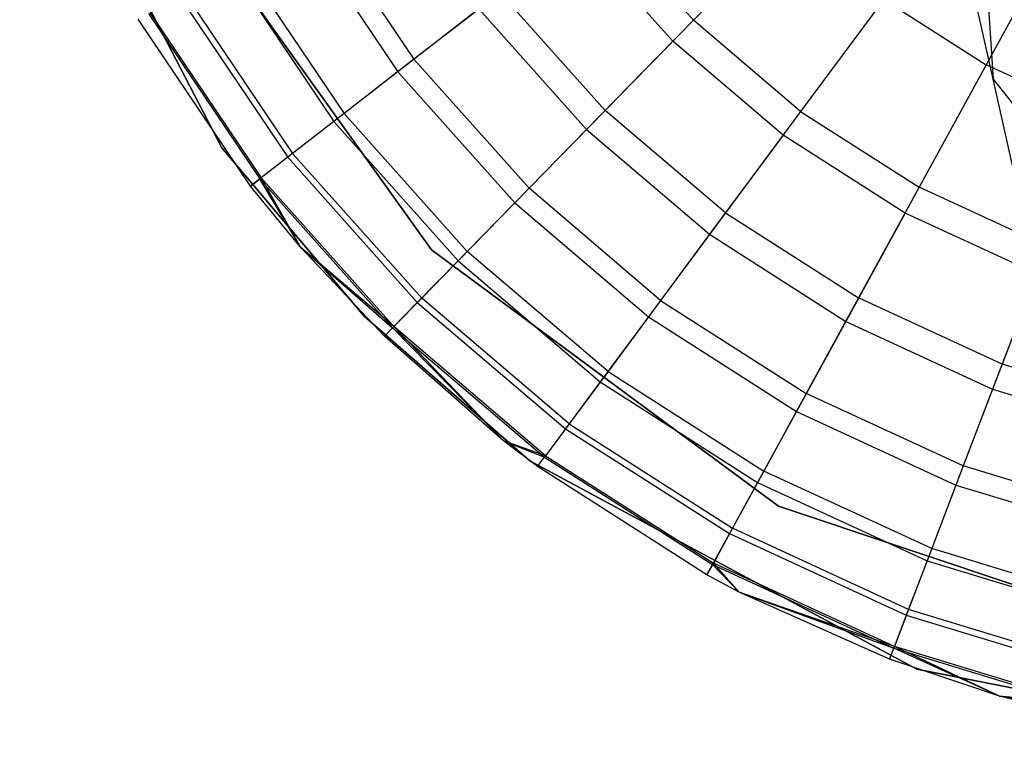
# Model space of a CAD drawing. Extents: x -38.3 to -0.1, y -39.1 to 0.
# Tile 209 of 256: x -23.901 to -23.572, y -0.984 to -0.738. Entities that reach past the tile are written whole.
import ezdxf

# ---------------------------------------------------------------- set-up
doc = ezdxf.new("R2010")
doc.units = 0
doc.header["$MEASUREMENT"] = 0
doc.layers.get('0').update_dxf_attribs({"color": 13, "linetype": 'CONTINUOUS'})

# ---------------------------------------------------------------- blocks, each defined once
blk = doc.blocks.new('ORTO_XII_A_STL')
at = {"color": 0}
for p, q in [((14.75608, 38.69076, 10.04193), (14.68857, 38.821, 10.04193)), ((14.68857, 38.821, 3.34901), (14.75608, 38.69076, 3.34901)), ((14.75608, 38.69076, 10.04193), (14.68857, 38.821, 10.04193)), ((14.68857, 38.821, 3.34901), (14.75608, 38.69076, 3.34901)), ((15.01365, 38.7137, 1.36477), (14.98918, 38.82309, 1.54316)), ((15.01365, 38.7137, 1.36477), (14.98918, 38.82309, 1.54316)), ((15.00877, 38.78754, 1.30646), (15.01365, 38.7137, 1.36477)), ((15.00877, 38.78754, 1.30646), (15.01365, 38.7137, 1.36477)), ((14.82606, 38.65672, 10.04193), (14.74228, 38.77399, 10.04193)), ((14.74228, 38.77399, 3.34901), (14.82606, 38.65672, 3.34901)), ((14.82606, 38.65672, 10.04193), (14.74228, 38.77399, 10.04193)), ((14.82606, 38.65672, 9.96319), (14.74228, 38.77399, 9.96319)), ((14.82606, 38.65672, 9.96319), (14.74228, 38.77399, 9.96319)), ((14.74228, 38.77399, 3.34901), (14.82606, 38.65672, 3.34901)), ((14.74228, 38.77399, 3.54587), (14.82606, 38.65672, 3.54587)), ((14.74228, 38.77399, 3.54587), (14.82606, 38.65672, 3.54587)), ((14.788, 38.7683, 12.25535), (14.82021, 38.72038, 12.25535)), ((14.788, 38.7683, 12.25535), (14.82021, 38.72038, 12.25535)), ((14.91356, 38.73347, 12.32127), (14.88226, 38.76856, 12.32127)), ((14.91356, 38.73347, 12.32127), (14.88226, 38.76856, 12.32127)), ((14.78209, 38.76489, 10.17736), (14.81483, 38.7162, 10.17736)), ((14.78209, 38.76489, 10.17736), (14.81483, 38.7162, 10.17736)), ((14.94617, 38.76683, 12.34302), (14.91356, 38.73347, 12.32127)), ((14.94617, 38.76683, 12.34302), (14.91356, 38.73347, 12.32127)), ((14.90668, 38.72644, 10.03799), (14.87449, 38.76252, 10.03799)), ((14.90668, 38.72644, 10.03799), (14.87449, 38.76252, 10.03799)), ((15.03523, 38.76217, 12.35634), (15.01136, 38.71856, 12.34302)), ((15.03523, 38.76217, 12.35634), (15.01136, 38.71856, 12.34302)), ((14.76243, 38.75354, 12.21319), (14.79689, 38.70228, 12.21319)), ((14.76243, 38.75354, 12.21319), (14.79689, 38.70228, 12.21319)), ((14.75868, 38.75137, 10.25197), (14.79347, 38.69962, 10.25197)), ((14.75868, 38.75137, 10.25197), (14.79347, 38.69962, 10.25197)), ((14.74359, 38.74266, 12.16654), (14.77971, 38.68894, 12.16654)), ((14.74359, 38.74266, 12.16654), (14.77971, 38.68894, 12.16654)), ((14.84896, 38.7427, 12.29175), (14.82021, 38.72038, 12.25535)), ((14.84896, 38.7427, 12.29175), (14.82021, 38.72038, 12.25535)), ((14.88409, 38.70332, 12.29175), (14.84896, 38.7427, 12.29175)), ((14.88409, 38.70332, 12.29175), (14.84896, 38.7427, 12.29175)), ((14.74179, 38.74162, 10.32889), (14.77807, 38.68766, 10.32889)), ((14.74179, 38.74162, 10.32889), (14.77807, 38.68766, 10.32889)), ((14.97711, 38.74047, 12.34302), (14.94935, 38.70298, 12.32127)), ((14.97711, 38.74047, 12.34302), (14.94935, 38.70298, 12.32127)), ((14.97711, 38.74047, 12.34302), (15.01136, 38.71856, 12.34302)), ((14.97711, 38.74047, 12.34302), (15.01136, 38.71856, 12.34302)), ((14.73158, 38.73573, 10.40737), (14.76876, 38.68043, 10.40737)), ((14.73158, 38.73573, 10.40737), (14.76876, 38.68043, 10.40737)), ((14.73206, 38.736, 12.11682), (14.76919, 38.68077, 12.11682)), ((14.73206, 38.736, 12.11682), (14.76919, 38.68077, 12.11682)), ((14.84192, 38.73724, 10.1058), (14.81483, 38.7162, 10.17736)), ((14.84192, 38.73724, 10.1058), (14.81483, 38.7162, 10.17736)), ((14.84192, 38.73724, 10.1058), (14.87786, 38.69695, 10.1058)), ((14.84192, 38.73724, 10.1058), (14.87786, 38.69695, 10.1058)), ((14.76565, 38.67802, 10.48663), (14.72817, 38.73376, 10.48663)), ((14.76565, 38.67802, 12.06555), (14.72817, 38.73376, 12.06555)), ((14.76565, 38.67802, 10.48663), (14.72817, 38.73376, 10.48663)), ((14.76565, 38.67802, 12.06555), (14.72817, 38.73376, 12.06555)), ((14.91356, 38.73347, 12.32127), (14.88409, 38.70332, 12.29175)), ((14.91356, 38.73347, 12.32127), (14.88409, 38.70332, 12.29175)), ((14.94935, 38.70298, 12.32127), (14.91356, 38.73347, 12.32127)), ((14.94935, 38.70298, 12.32127), (14.91356, 38.73347, 12.32127)), ((14.90668, 38.72644, 10.03799), (14.87786, 38.69695, 10.1058)), ((14.90668, 38.72644, 10.03799), (14.87786, 38.69695, 10.1058)), ((14.94349, 38.69507, 10.03799), (14.90668, 38.72644, 10.03799)), ((14.94349, 38.69507, 10.03799), (14.90668, 38.72644, 10.03799)), ((14.82021, 38.72038, 12.25535), (14.79689, 38.70228, 12.21319)), ((14.82021, 38.72038, 12.25535), (14.79689, 38.70228, 12.21319)), ((14.85865, 38.6773, 12.25535), (14.82021, 38.72038, 12.25535)), ((14.85865, 38.6773, 12.25535), (14.82021, 38.72038, 12.25535)), ((14.81483, 38.7162, 10.17736), (14.79347, 38.69962, 10.25197)), ((14.81483, 38.7162, 10.17736), (14.79347, 38.69962, 10.25197)), ((14.81483, 38.7162, 10.17736), (14.85389, 38.67242, 10.17736)), ((14.81483, 38.7162, 10.17736), (14.85389, 38.67242, 10.17736)), ((15.01136, 38.71856, 12.34302), (14.98896, 38.67764, 12.32127)), ((15.01136, 38.71856, 12.34302), (14.98896, 38.67764, 12.32127)), ((15.04826, 38.70152, 12.34302), (15.01136, 38.71856, 12.34302)), ((15.04826, 38.70152, 12.34302), (15.01136, 38.71856, 12.34302)), ((15.04616, 38.56832, 1.2158), (15.01365, 38.7137, 1.36477)), ((15.01365, 38.7137, 1.36477), (15.06129, 38.65378, 1.4197)), ((15.04616, 38.56832, 1.2158), (15.01365, 38.7137, 1.36477)), ((15.01365, 38.7137, 1.36477), (15.06129, 38.65378, 1.4197)), ((14.88409, 38.70332, 12.29175), (14.85865, 38.6773, 12.25535)), ((14.88409, 38.70332, 12.29175), (14.85865, 38.6773, 12.25535)), ((14.92426, 38.6691, 12.29175), (14.88409, 38.70332, 12.29175)), ((14.92426, 38.6691, 12.29175), (14.88409, 38.70332, 12.29175)), ((14.94935, 38.70298, 12.32127), (14.92426, 38.6691, 12.29175)), ((14.94935, 38.70298, 12.32127), (14.92426, 38.6691, 12.29175)), ((14.94935, 38.70298, 12.32127), (14.98896, 38.67764, 12.32127)), ((14.94935, 38.70298, 12.32127), (14.98896, 38.67764, 12.32127)), ((14.79347, 38.69962, 10.25197), (14.77807, 38.68766, 10.32889)), ((14.79347, 38.69962, 10.25197), (14.77807, 38.68766, 10.32889)), ((14.79689, 38.70228, 12.21319), (14.77971, 38.68894, 12.16654)), ((14.79689, 38.70228, 12.21319), (14.77971, 38.68894, 12.16654)), ((14.79347, 38.69962, 10.25197), (14.83499, 38.65309, 10.25197)), ((14.79347, 38.69962, 10.25197), (14.83499, 38.65309, 10.25197)), ((14.83802, 38.65619, 12.21319), (14.79689, 38.70228, 12.21319)), ((14.83802, 38.65619, 12.21319), (14.79689, 38.70228, 12.21319)), ((14.87786, 38.69695, 10.1058), (14.85389, 38.67242, 10.17736)), ((14.87786, 38.69695, 10.1058), (14.85389, 38.67242, 10.17736)), ((14.87786, 38.69695, 10.1058), (14.91896, 38.66194, 10.1058)), ((14.87786, 38.69695, 10.1058), (14.91896, 38.66194, 10.1058)), ((14.94349, 38.69507, 10.03799), (14.91896, 38.66194, 10.1058)), ((14.94349, 38.69507, 10.03799), (14.91896, 38.66194, 10.1058)), ((14.98423, 38.66901, 10.03799), (14.94349, 38.69507, 10.03799)), ((14.98423, 38.66901, 10.03799), (14.94349, 38.69507, 10.03799)), ((14.80361, 38.63463, 10.04193), (14.75608, 38.69076, 10.04193)), ((14.75608, 38.69076, 10.04193), (14.75608, 38.69076, 3.34901)), ((14.75608, 38.69076, 3.34901), (14.80361, 38.63463, 3.34901)), ((14.75608, 38.69076, 10.04193), (14.75608, 38.69076, 3.34901)), ((14.80361, 38.63463, 10.04193), (14.75608, 38.69076, 10.04193)), ((14.75608, 38.69076, 3.34901), (14.80361, 38.63463, 3.34901)), ((14.77807, 38.68766, 10.32889), (14.76876, 38.68043, 10.40737)), ((14.77807, 38.68766, 10.32889), (14.76876, 38.68043, 10.40737)), ((14.77971, 38.68894, 12.16654), (14.76919, 38.68077, 12.11682)), ((14.77971, 38.68894, 12.16654), (14.76919, 38.68077, 12.11682)), ((14.77807, 38.68766, 10.32889), (14.82135, 38.63914, 10.32889)), ((14.77807, 38.68766, 10.32889), (14.82135, 38.63914, 10.32889)), ((14.82281, 38.64063, 12.16654), (14.77971, 38.68894, 12.16654)), ((14.82281, 38.64063, 12.16654), (14.77971, 38.68894, 12.16654)), ((14.76919, 38.68077, 12.11682), (14.76565, 38.67802, 12.06555)), ((14.76919, 38.68077, 12.11682), (14.76565, 38.67802, 12.06555)), ((14.76565, 38.67802, 10.48663), (14.76876, 38.68043, 10.40737)), ((14.76565, 38.67802, 10.48663), (14.76876, 38.68043, 10.40737)), ((14.78244, 38.65755, 10.48663), (14.76876, 38.68043, 10.40737)), ((14.76876, 38.68043, 10.40737), (14.81312, 38.63071, 10.40737)), ((14.78244, 38.65755, 10.48663), (14.76876, 38.68043, 10.40737)), ((14.76876, 38.68043, 10.40737), (14.81312, 38.63071, 10.40737)), ((14.78244, 38.65755, 12.06555), (14.76919, 38.68077, 12.11682)), ((14.78244, 38.65755, 12.06555), (14.76919, 38.68077, 12.11682)), ((14.8135, 38.6311, 12.11682), (14.76919, 38.68077, 12.11682)), ((14.8135, 38.6311, 12.11682), (14.76919, 38.68077, 12.11682)), ((14.78244, 38.65755, 10.48663), (14.76565, 38.67802, 10.48663)), ((14.76565, 38.67802, 10.48663), (14.76565, 38.67802, 12.06555)), ((14.78244, 38.65755, 12.06555), (14.76565, 38.67802, 12.06555)), ((14.76565, 38.67802, 10.48663), (14.76565, 38.67802, 12.06555)), ((14.78244, 38.65755, 10.48663), (14.76565, 38.67802, 10.48663)), ((14.78244, 38.65755, 12.06555), (14.76565, 38.67802, 12.06555)), ((14.85865, 38.6773, 12.25535), (14.83802, 38.65619, 12.21319)), ((14.85865, 38.6773, 12.25535), (14.83802, 38.65619, 12.21319)), ((14.9026, 38.63985, 12.25535), (14.85865, 38.6773, 12.25535)), ((14.9026, 38.63985, 12.25535), (14.85865, 38.6773, 12.25535)), ((14.98896, 38.67764, 12.32127), (14.96871, 38.64066, 12.29175)), ((14.98896, 38.67764, 12.32127), (14.96871, 38.64066, 12.29175)), ((15.03165, 38.65793, 12.32127), (14.98896, 38.67764, 12.32127)), ((15.03165, 38.65793, 12.32127), (14.98896, 38.67764, 12.32127)), ((14.85389, 38.67242, 10.17736), (14.83499, 38.65309, 10.25197)), ((14.85389, 38.67242, 10.17736), (14.83499, 38.65309, 10.25197)), ((14.85389, 38.67242, 10.17736), (14.89854, 38.63437, 10.17736)), ((14.85389, 38.67242, 10.17736), (14.89854, 38.63437, 10.17736)), ((14.92426, 38.6691, 12.29175), (14.9026, 38.63985, 12.25535)), ((14.92426, 38.6691, 12.29175), (14.9026, 38.63985, 12.25535)), ((14.92426, 38.6691, 12.29175), (14.96871, 38.64066, 12.29175)), ((14.92426, 38.6691, 12.29175), (14.96871, 38.64066, 12.29175)), ((14.98423, 38.66901, 10.03799), (14.96444, 38.63284, 10.1058)), ((14.98423, 38.66901, 10.03799), (14.96444, 38.63284, 10.1058)), ((15.02814, 38.64874, 10.03799), (14.98423, 38.66901, 10.03799)), ((15.02814, 38.64874, 10.03799), (14.98423, 38.66901, 10.03799)), ((14.91896, 38.66194, 10.1058), (14.89854, 38.63437, 10.17736)), ((14.91896, 38.66194, 10.1058), (14.89854, 38.63437, 10.17736)), ((14.91896, 38.66194, 10.1058), (14.96444, 38.63284, 10.1058)), ((14.91896, 38.66194, 10.1058), (14.96444, 38.63284, 10.1058)), ((14.81036, 38.6279, 10.48663), (14.78244, 38.65755, 10.48663)), ((14.78244, 38.65755, 10.48663), (14.81312, 38.63071, 10.40737)), ((14.78244, 38.65755, 10.48663), (14.81312, 38.63071, 10.40737)), ((14.81036, 38.6279, 12.06555), (14.78244, 38.65755, 12.06555)), ((14.78244, 38.65755, 12.06555), (14.78244, 38.65755, 10.48663)), ((14.81036, 38.6279, 10.48663), (14.78244, 38.65755, 10.48663)), ((14.78244, 38.65755, 12.06555), (14.78244, 38.65755, 10.48663)), ((14.81036, 38.6279, 12.06555), (14.78244, 38.65755, 12.06555)), ((14.8135, 38.6311, 12.11682), (14.78244, 38.65755, 12.06555)), ((14.8135, 38.6311, 12.11682), (14.78244, 38.65755, 12.06555)), ((14.94197, 38.57108, 10.04193), (14.82606, 38.65672, 10.04193)), ((14.82606, 38.65672, 3.34901), (14.94197, 38.57108, 3.34901)), ((14.82606, 38.65672, 9.96319), (14.82606, 38.65672, 10.04193)), ((14.94197, 38.57108, 10.04193), (14.82606, 38.65672, 10.04193)), ((14.94197, 38.57108, 9.96319), (14.82606, 38.65672, 9.96319)), ((14.82606, 38.65672, 9.96319), (14.82606, 38.65672, 10.04193)), ((14.94197, 38.57108, 9.96319), (14.82606, 38.65672, 9.96319)), ((14.82606, 38.65672, 3.34901), (14.94197, 38.57108, 3.34901)), ((14.82606, 38.65672, 3.34901), (14.82606, 38.65672, 3.54587)), ((14.82606, 38.65672, 3.54587), (14.94197, 38.57108, 3.54587)), ((14.82606, 38.65672, 3.34901), (14.82606, 38.65672, 3.54587)), ((14.82606, 38.65672, 3.54587), (14.94197, 38.57108, 3.54587)), ((15.03165, 38.65793, 12.32127), (15.01663, 38.61854, 12.29175)), ((15.03165, 38.65793, 12.32127), (15.01663, 38.61854, 12.29175)), ((14.83499, 38.65309, 10.25197), (14.82135, 38.63914, 10.32889)), ((14.83499, 38.65309, 10.25197), (14.82135, 38.63914, 10.32889)), ((14.83802, 38.65619, 12.21319), (14.82281, 38.64063, 12.16654)), ((14.83802, 38.65619, 12.21319), (14.82281, 38.64063, 12.16654)), ((14.83499, 38.65309, 10.25197), (14.88245, 38.61264, 10.25197)), ((14.83499, 38.65309, 10.25197), (14.88245, 38.61264, 10.25197)), ((14.88503, 38.61612, 12.21319), (14.83802, 38.65619, 12.21319)), ((14.88503, 38.61612, 12.21319), (14.83802, 38.65619, 12.21319)), ((15.02814, 38.64874, 10.03799), (15.01345, 38.61021, 10.1058)), ((15.02814, 38.64874, 10.03799), (15.01345, 38.61021, 10.1058)), ((14.82281, 38.64063, 12.16654), (14.8135, 38.6311, 12.11682)), ((14.82281, 38.64063, 12.16654), (14.8135, 38.6311, 12.11682)), ((14.87209, 38.59864, 12.16654), (14.82281, 38.64063, 12.16654)), ((14.87209, 38.59864, 12.16654), (14.82281, 38.64063, 12.16654)), ((14.96871, 38.64066, 12.29175), (14.95124, 38.60873, 12.25535)), ((14.96871, 38.64066, 12.29175), (14.95124, 38.60873, 12.25535)), ((15.01663, 38.61854, 12.29175), (14.96871, 38.64066, 12.29175)), ((15.01663, 38.61854, 12.29175), (14.96871, 38.64066, 12.29175)), ((14.82135, 38.63914, 10.32889), (14.81312, 38.63071, 10.40737)), ((14.82135, 38.63914, 10.32889), (14.81312, 38.63071, 10.40737)), ((14.82135, 38.63914, 10.32889), (14.87084, 38.59697, 10.32889)), ((14.82135, 38.63914, 10.32889), (14.87084, 38.59697, 10.32889)), ((14.9026, 38.63985, 12.25535), (14.88503, 38.61612, 12.21319)), ((14.9026, 38.63985, 12.25535), (14.88503, 38.61612, 12.21319)), ((14.9026, 38.63985, 12.25535), (14.95124, 38.60873, 12.25535)), ((14.9026, 38.63985, 12.25535), (14.95124, 38.60873, 12.25535)), ((14.80361, 38.63463, 10.04193), (14.80361, 38.63463, 3.34901)), ((14.80361, 38.63463, 3.34901), (14.85897, 38.58621, 3.34901)), ((14.85897, 38.58621, 10.04193), (14.80361, 38.63463, 10.04193)), ((14.80361, 38.63463, 10.04193), (14.80361, 38.63463, 3.34901)), ((14.85897, 38.58621, 10.04193), (14.80361, 38.63463, 10.04193)), ((14.80361, 38.63463, 3.34901), (14.85897, 38.58621, 3.34901)), ((14.89854, 38.63437, 10.17736), (14.88245, 38.61264, 10.25197)), ((14.89854, 38.63437, 10.17736), (14.88245, 38.61264, 10.25197)), ((14.89854, 38.63437, 10.17736), (14.94796, 38.60275, 10.17736)), ((14.89854, 38.63437, 10.17736), (14.94796, 38.60275, 10.17736)), ((14.81036, 38.6279, 12.06555), (14.8135, 38.6311, 12.11682)), ((14.81036, 38.6279, 12.06555), (14.8135, 38.6311, 12.11682)), ((14.81036, 38.6279, 10.48663), (14.81312, 38.63071, 10.40737)), ((14.81036, 38.6279, 10.48663), (14.81312, 38.63071, 10.40737)), ((14.85015, 38.59298, 10.48663), (14.81312, 38.63071, 10.40737)), ((14.81312, 38.63071, 10.40737), (14.86383, 38.5875, 10.40737)), ((14.85015, 38.59298, 10.48663), (14.81312, 38.63071, 10.40737)), ((14.81312, 38.63071, 10.40737), (14.86383, 38.5875, 10.40737)), ((14.85015, 38.59298, 12.06555), (14.8135, 38.6311, 12.11682)), ((14.85015, 38.59298, 12.06555), (14.8135, 38.6311, 12.11682)), ((14.86416, 38.58794, 12.11682), (14.8135, 38.6311, 12.11682)), ((14.86416, 38.58794, 12.11682), (14.8135, 38.6311, 12.11682)), ((14.96444, 38.63284, 10.1058), (14.94796, 38.60275, 10.17736)), ((14.96444, 38.63284, 10.1058), (14.94796, 38.60275, 10.17736)), ((14.96444, 38.63284, 10.1058), (15.01345, 38.61021, 10.1058)), ((14.96444, 38.63284, 10.1058), (15.01345, 38.61021, 10.1058)), ((14.85015, 38.59298, 10.48663), (14.81036, 38.6279, 10.48663)), ((14.85015, 38.59298, 12.06555), (14.81036, 38.6279, 12.06555)), ((14.81036, 38.6279, 12.06555), (14.81036, 38.6279, 10.48663)), ((14.85015, 38.59298, 10.48663), (14.81036, 38.6279, 10.48663)), ((14.81036, 38.6279, 12.06555), (14.81036, 38.6279, 10.48663)), ((14.85015, 38.59298, 12.06555), (14.81036, 38.6279, 12.06555)), ((15.01663, 38.61854, 12.29175), (15.00366, 38.58453, 12.25535)), ((15.01663, 38.61854, 12.29175), (15.00366, 38.58453, 12.25535)), ((15.0671, 38.60315, 12.29175), (15.01663, 38.61854, 12.29175)), ((15.0671, 38.60315, 12.29175), (15.01663, 38.61854, 12.29175)), ((14.88503, 38.61612, 12.21319), (14.87209, 38.59864, 12.16654)), ((14.88503, 38.61612, 12.21319), (14.87209, 38.59864, 12.16654)), ((14.88503, 38.61612, 12.21319), (14.93706, 38.58284, 12.21319)), ((14.88503, 38.61612, 12.21319), (14.93706, 38.58284, 12.21319)), ((14.88245, 38.61264, 10.25197), (14.87084, 38.59697, 10.32889)), ((14.88245, 38.61264, 10.25197), (14.87084, 38.59697, 10.32889)), ((14.88245, 38.61264, 10.25197), (14.93498, 38.57904, 10.25197)), ((14.88245, 38.61264, 10.25197), (14.93498, 38.57904, 10.25197)), ((14.95124, 38.60873, 12.25535), (14.93706, 38.58284, 12.21319)), ((14.95124, 38.60873, 12.25535), (14.93706, 38.58284, 12.21319)), ((15.00366, 38.58453, 12.25535), (14.95124, 38.60873, 12.25535)), ((15.00366, 38.58453, 12.25535), (14.95124, 38.60873, 12.25535)), ((15.01345, 38.61021, 10.1058), (15.00123, 38.57816, 10.17736)), ((15.01345, 38.61021, 10.1058), (15.00123, 38.57816, 10.17736)), ((15.01345, 38.61021, 10.1058), (15.06509, 38.59447, 10.1058)), ((15.01345, 38.61021, 10.1058), (15.06509, 38.59447, 10.1058)), ((14.94796, 38.60275, 10.17736), (14.93498, 38.57904, 10.25197)), ((14.94796, 38.60275, 10.17736), (14.93498, 38.57904, 10.25197)), ((14.94796, 38.60275, 10.17736), (15.00123, 38.57816, 10.17736)), ((14.94796, 38.60275, 10.17736), (15.00123, 38.57816, 10.17736)), ((14.87209, 38.59864, 12.16654), (14.86416, 38.58794, 12.11682)), ((14.87209, 38.59864, 12.16654), (14.86416, 38.58794, 12.11682)), ((14.87209, 38.59864, 12.16654), (14.92662, 38.56376, 12.16654)), ((14.87209, 38.59864, 12.16654), (14.92662, 38.56376, 12.16654)), ((14.87084, 38.59697, 10.32889), (14.86383, 38.5875, 10.40737)), ((14.87084, 38.59697, 10.32889), (14.86383, 38.5875, 10.40737)), ((14.87084, 38.59697, 10.32889), (14.92562, 38.56193, 10.32889)), ((14.87084, 38.59697, 10.32889), (14.92562, 38.56193, 10.32889)), ((14.86149, 38.58433, 10.48663), (14.85015, 38.59298, 10.48663)), ((14.85015, 38.59298, 10.48663), (14.86383, 38.5875, 10.40737)), ((14.85015, 38.59298, 10.48663), (14.86383, 38.5875, 10.40737)), ((14.86149, 38.58433, 12.06555), (14.85015, 38.59298, 12.06555)), ((14.85015, 38.59298, 12.06555), (14.85015, 38.59298, 10.48663)), ((14.86149, 38.58433, 10.48663), (14.85015, 38.59298, 10.48663)), ((14.85015, 38.59298, 12.06555), (14.85015, 38.59298, 10.48663)), ((14.86149, 38.58433, 12.06555), (14.85015, 38.59298, 12.06555)), ((14.86416, 38.58794, 12.11682), (14.85015, 38.59298, 12.06555)), ((14.86416, 38.58794, 12.11682), (14.85015, 38.59298, 12.06555)), ((14.86149, 38.58433, 12.06555), (14.86416, 38.58794, 12.11682)), ((14.86149, 38.58433, 12.06555), (14.86416, 38.58794, 12.11682)), ((14.86149, 38.58433, 10.48663), (14.86383, 38.5875, 10.40737)), ((14.86149, 38.58433, 10.48663), (14.86383, 38.5875, 10.40737)), ((14.86383, 38.5875, 10.40737), (14.91996, 38.55159, 10.40737)), ((14.86383, 38.5875, 10.40737), (14.91996, 38.55159, 10.40737)), ((14.86416, 38.58794, 12.11682), (14.92022, 38.55207, 12.11682)), ((14.86416, 38.58794, 12.11682), (14.92022, 38.55207, 12.11682)), ((14.85897, 38.58621, 10.04193), (14.85897, 38.58621, 3.34901)), ((14.98812, 38.51663, 10.04193), (14.85897, 38.58621, 10.04193)), ((14.85897, 38.58621, 10.04193), (14.85897, 38.58621, 3.34901)), ((14.85897, 38.58621, 3.34901), (14.98812, 38.51663, 3.34901)), ((14.98812, 38.51663, 10.04193), (14.85897, 38.58621, 10.04193)), ((14.85897, 38.58621, 3.34901), (14.98812, 38.51663, 3.34901)), ((14.91807, 38.54814, 10.48663), (14.86149, 38.58433, 10.48663)), ((14.91807, 38.54814, 12.06555), (14.86149, 38.58433, 12.06555)), ((14.86149, 38.58433, 12.06555), (14.86149, 38.58433, 10.48663)), ((14.91807, 38.54814, 10.48663), (14.86149, 38.58433, 10.48663)), ((14.86149, 38.58433, 12.06555), (14.86149, 38.58433, 10.48663)), ((14.91807, 38.54814, 12.06555), (14.86149, 38.58433, 12.06555)), ((15.00366, 38.58453, 12.25535), (14.99314, 38.55695, 12.21319)), ((15.00366, 38.58453, 12.25535), (14.99314, 38.55695, 12.21319)), ((15.05889, 38.56769, 12.25535), (15.00366, 38.58453, 12.25535)), ((15.05889, 38.56769, 12.25535), (15.00366, 38.58453, 12.25535)), ((14.93706, 38.58284, 12.21319), (14.92662, 38.56376, 12.16654)), ((14.93706, 38.58284, 12.21319), (14.92662, 38.56376, 12.16654)), ((14.99314, 38.55695, 12.21319), (14.93706, 38.58284, 12.21319)), ((14.99314, 38.55695, 12.21319), (14.93706, 38.58284, 12.21319)), ((14.93498, 38.57904, 10.25197), (14.92562, 38.56193, 10.32889)), ((14.93498, 38.57904, 10.25197), (14.92562, 38.56193, 10.32889)), ((14.93498, 38.57904, 10.25197), (14.9916, 38.55289, 10.25197)), ((14.93498, 38.57904, 10.25197), (14.9916, 38.55289, 10.25197)), ((15.00123, 38.57816, 10.17736), (14.9916, 38.55289, 10.25197)), ((15.00123, 38.57816, 10.17736), (14.9916, 38.55289, 10.25197)), ((15.00123, 38.57816, 10.17736), (15.05735, 38.56105, 10.17736)), ((15.00123, 38.57816, 10.17736), (15.05735, 38.56105, 10.17736)), ((15.07867, 38.52545, 10.04193), (14.94197, 38.57108, 10.04193)), ((14.94197, 38.57108, 3.34901), (15.07867, 38.52545, 3.34901)), ((14.94197, 38.57108, 10.04193), (14.94197, 38.57108, 9.96319)), ((14.94197, 38.57108, 10.04193), (14.94197, 38.57108, 9.96319)), ((15.07867, 38.52545, 10.04193), (14.94197, 38.57108, 10.04193)), ((15.07867, 38.52545, 9.96319), (14.94197, 38.57108, 9.96319)), ((15.07867, 38.52545, 9.96319), (14.94197, 38.57108, 9.96319)), ((14.94197, 38.57108, 3.34901), (15.07867, 38.52545, 3.34901)), ((14.94197, 38.57108, 3.34901), (14.94197, 38.57108, 3.54587)), ((14.94197, 38.57108, 3.54587), (15.07867, 38.52545, 3.54587)), ((14.94197, 38.57108, 3.34901), (14.94197, 38.57108, 3.54587)), ((14.94197, 38.57108, 3.54587), (15.07867, 38.52545, 3.54587)), ((14.92562, 38.56193, 10.32889), (14.91996, 38.55159, 10.40737)), ((14.92562, 38.56193, 10.32889), (14.91996, 38.55159, 10.40737)), ((14.92662, 38.56376, 12.16654), (14.92022, 38.55207, 12.11682)), ((14.92662, 38.56376, 12.16654), (14.92022, 38.55207, 12.11682)), ((14.92562, 38.56193, 10.32889), (14.98465, 38.53467, 10.32889)), ((14.92562, 38.56193, 10.32889), (14.98465, 38.53467, 10.32889)), ((14.98539, 38.53662, 12.16654), (14.92662, 38.56376, 12.16654)), ((14.98539, 38.53662, 12.16654), (14.92662, 38.56376, 12.16654)), ((14.99314, 38.55695, 12.21319), (14.98539, 38.53662, 12.16654)), ((14.99314, 38.55695, 12.21319), (14.98539, 38.53662, 12.16654)), ((15.05223, 38.53893, 12.21319), (14.99314, 38.55695, 12.21319)), ((15.05223, 38.53893, 12.21319), (14.99314, 38.55695, 12.21319)), ((14.92022, 38.55207, 12.11682), (14.91807, 38.54814, 12.06555)), ((14.92022, 38.55207, 12.11682), (14.91807, 38.54814, 12.06555)), ((14.91807, 38.54814, 10.48663), (14.91996, 38.55159, 10.40737)), ((14.91807, 38.54814, 10.48663), (14.91996, 38.55159, 10.40737)), ((14.92886, 38.5424, 10.48663), (14.91996, 38.55159, 10.40737)), ((14.91996, 38.55159, 10.40737), (14.98045, 38.52366, 10.40737)), ((14.92886, 38.5424, 10.48663), (14.91996, 38.55159, 10.40737)), ((14.91996, 38.55159, 10.40737), (14.98045, 38.52366, 10.40737)), ((14.92886, 38.5424, 12.06555), (14.92022, 38.55207, 12.11682)), ((14.92886, 38.5424, 12.06555), (14.92022, 38.55207, 12.11682)), ((14.98065, 38.52417, 12.11682), (14.92022, 38.55207, 12.11682)), ((14.98065, 38.52417, 12.11682), (14.92022, 38.55207, 12.11682)), ((14.9916, 38.55289, 10.25197), (14.98465, 38.53467, 10.32889)), ((14.9916, 38.55289, 10.25197), (14.98465, 38.53467, 10.32889)), ((14.9916, 38.55289, 10.25197), (15.05125, 38.53471, 10.25197)), ((14.9916, 38.55289, 10.25197), (15.05125, 38.53471, 10.25197)), ((14.92886, 38.5424, 10.48663), (14.91807, 38.54814, 10.48663)), ((14.92886, 38.5424, 12.06555), (14.91807, 38.54814, 12.06555)), ((14.91807, 38.54814, 12.06555), (14.91807, 38.54814, 10.48663)), ((14.92886, 38.5424, 10.48663), (14.91807, 38.54814, 10.48663)), ((14.91807, 38.54814, 12.06555), (14.91807, 38.54814, 10.48663)), ((14.92886, 38.5424, 12.06555), (14.91807, 38.54814, 12.06555)), ((14.97905, 38.51998, 10.48663), (14.92886, 38.5424, 10.48663)), ((14.92886, 38.5424, 10.48663), (14.98045, 38.52366, 10.40737)), ((14.92886, 38.5424, 10.48663), (14.98045, 38.52366, 10.40737)), ((14.97905, 38.51998, 12.06555), (14.92886, 38.5424, 12.06555)), ((14.92886, 38.5424, 12.06555), (14.92886, 38.5424, 10.48663)), ((14.97905, 38.51998, 10.48663), (14.92886, 38.5424, 10.48663)), ((14.92886, 38.5424, 12.06555), (14.92886, 38.5424, 10.48663)), ((14.97905, 38.51998, 12.06555), (14.92886, 38.5424, 12.06555)), ((14.98065, 38.52417, 12.11682), (14.92886, 38.5424, 12.06555)), ((14.98065, 38.52417, 12.11682), (14.92886, 38.5424, 12.06555)), ((14.98539, 38.53662, 12.16654), (14.98065, 38.52417, 12.11682)), ((14.98539, 38.53662, 12.16654), (14.98065, 38.52417, 12.11682)), ((15.04732, 38.51774, 12.16654), (14.98539, 38.53662, 12.16654)), ((15.04732, 38.51774, 12.16654), (14.98539, 38.53662, 12.16654)), ((14.98465, 38.53467, 10.32889), (14.98045, 38.52366, 10.40737)), ((14.98465, 38.53467, 10.32889), (14.98045, 38.52366, 10.40737)), ((14.98465, 38.53467, 10.32889), (15.04685, 38.51571, 10.32889)), ((14.98465, 38.53467, 10.32889), (15.04685, 38.51571, 10.32889)), ((14.97905, 38.51998, 12.06555), (14.98065, 38.52417, 12.11682)), ((14.97905, 38.51998, 12.06555), (14.98065, 38.52417, 12.11682)), ((14.97905, 38.51998, 10.48663), (14.98045, 38.52366, 10.40737)), ((14.97905, 38.51998, 10.48663), (14.98045, 38.52366, 10.40737)), ((15.01572, 38.50763, 10.48663), (14.98045, 38.52366, 10.40737)), ((14.98045, 38.52366, 10.40737), (15.04419, 38.50423, 10.40737)), ((15.01572, 38.50763, 10.48663), (14.98045, 38.52366, 10.40737)), ((14.98045, 38.52366, 10.40737), (15.04419, 38.50423, 10.40737)), ((15.01572, 38.50763, 12.06555), (14.98065, 38.52417, 12.11682)), ((15.01572, 38.50763, 12.06555), (14.98065, 38.52417, 12.11682)), ((15.04431, 38.50476, 12.11682), (14.98065, 38.52417, 12.11682)), ((15.04431, 38.50476, 12.11682), (14.98065, 38.52417, 12.11682)), ((15.01572, 38.50763, 10.48663), (14.97905, 38.51998, 10.48663)), ((15.01572, 38.50763, 12.06555), (14.97905, 38.51998, 12.06555)), ((14.97905, 38.51998, 12.06555), (14.97905, 38.51998, 10.48663)), ((15.01572, 38.50763, 10.48663), (14.97905, 38.51998, 10.48663)), ((14.97905, 38.51998, 12.06555), (14.97905, 38.51998, 10.48663)), ((15.01572, 38.50763, 12.06555), (14.97905, 38.51998, 12.06555)), ((15.13203, 38.4882, 10.04193), (14.98812, 38.51663, 10.04193)), ((14.98812, 38.51663, 10.04193), (14.98812, 38.51663, 3.34901)), ((14.98812, 38.51663, 3.34901), (15.13203, 38.4882, 3.34901)), ((14.98812, 38.51663, 10.04193), (14.98812, 38.51663, 3.34901)), ((15.13203, 38.4882, 10.04193), (14.98812, 38.51663, 10.04193)), ((14.98812, 38.51663, 3.34901), (15.13203, 38.4882, 3.34901)), ((15.0433, 38.50039, 10.48663), (15.01572, 38.50763, 10.48663)), ((15.01572, 38.50763, 10.48663), (15.04419, 38.50423, 10.40737)), ((15.01572, 38.50763, 10.48663), (15.04419, 38.50423, 10.40737)), ((15.0433, 38.50039, 12.06555), (15.01572, 38.50763, 12.06555)), ((15.01572, 38.50763, 12.06555), (15.01572, 38.50763, 10.48663)), ((15.0433, 38.50039, 10.48663), (15.01572, 38.50763, 10.48663)), ((15.01572, 38.50763, 12.06555), (15.01572, 38.50763, 10.48663)), ((15.0433, 38.50039, 12.06555), (15.01572, 38.50763, 12.06555)), ((15.04431, 38.50476, 12.11682), (15.01572, 38.50763, 12.06555)), ((15.04431, 38.50476, 12.11682), (15.01572, 38.50763, 12.06555))]:
    blk.add_line(p, q, dxfattribs=at)

msp = doc.modelspace()

# ---------------------------------------------------------------- block references
at = {"color": 0}
msp.add_blockref('ORTO_XII_A_STL', (-38.58948, -39.47195, -0.67185), dxfattribs=at)

doc.saveas('drawing.dxf')
